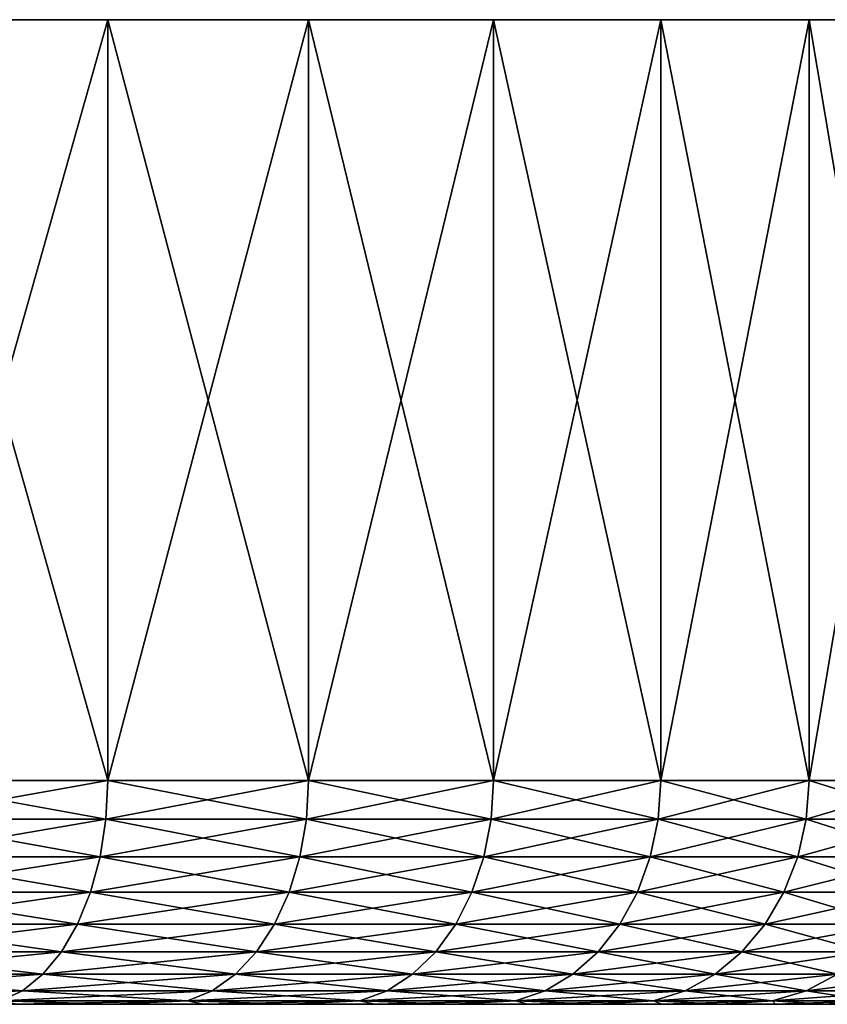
# Model space of a CAD drawing. Header units: metres. Extents: x -90 to 304, y -90 to 74.
# Tile 34 of 256: x -44 to -35, y 64 to 74. Entities that reach past the tile are written whole.
import ezdxf

# ---------------------------------------------------------------- set-up
doc = ezdxf.new("R2010")
doc.units = ezdxf.units.M
doc.layers.add('solid_21662050_350', color=7, linetype='CONTINUOUS')

msp = doc.modelspace()

# ---------------------------------------------------------------- linework, layer by layer
at = {"layer": 'solid_21662050_350'}
for points in [[(-30.135841, 74.5, -2.851668), (-89.864159, 74.5, -2.851668), (-90, 74.5)], [(-30, 74.5), (-30.135841, 74.5, -2.851668), (-90, 74.5)], [(-89.864159, 74.5, 2.851668), (-30, 74.5), (-90, 74.5)], [(-30.542137, 74.5, -5.677528), (-89.457863, 74.5, -5.677528), (-89.864159, 74.5, -2.851668)], [(-30.135841, 74.5, -2.851668), (-30.542137, 74.5, -5.677528), (-89.864159, 74.5, -2.851668)], [(-89.864159, 74.5, 2.851668), (-30.135841, 74.5, 2.851668), (-30, 74.5)], [(-89.864159, 74.5, 2.851668), (-89.457863, 74.5, 5.677528), (-30.135841, 74.5, 2.851668)], [(-31.215212, 74.5, -8.451977), (-88.78479, 74.5, -8.451977), (-89.457863, 74.5, -5.677528)], [(-30.542137, 74.5, -5.677528), (-31.215212, 74.5, -8.451977), (-89.457863, 74.5, -5.677528)], [(-89.457863, 74.5, 5.677528), (-30.542137, 74.5, 5.677528), (-30.135841, 74.5, 2.851668)], [(-89.457863, 74.5, 5.677528), (-88.78479, 74.5, 8.451977), (-30.542137, 74.5, 5.677528)], [(-32.148964, 74.5, -11.14988), (-87.851036, 74.5, -11.14988), (-88.78479, 74.5, -8.451977)], [(-31.215212, 74.5, -8.451977), (-32.148964, 74.5, -11.14988), (-88.78479, 74.5, -8.451977)], [(-88.78479, 74.5, 8.451977), (-31.215212, 74.5, 8.451977), (-30.542137, 74.5, 5.677528)], [(-88.78479, 74.5, 8.451977), (-87.851036, 74.5, 11.14988), (-31.215212, 74.5, 8.451977)], [(-33.334938, 74.5, -13.7468), (-86.665062, 74.5, -13.7468), (-87.851036, 74.5, -11.14988)], [(-32.148964, 74.5, -11.14988), (-33.334938, 74.5, -13.7468), (-87.851036, 74.5, -11.14988)], [(-87.851036, 74.5, 11.14988), (-32.148964, 74.5, 11.14988), (-31.215212, 74.5, 8.451977)], [(-87.851036, 74.5, 11.14988), (-86.665062, 74.5, 13.7468), (-32.148964, 74.5, 11.14988)], [(-34.76239, 74.5, -16.219219), (-85.23761, 74.5, -16.219219), (-86.665062, 74.5, -13.7468)], [(-33.334938, 74.5, -13.7468), (-34.76239, 74.5, -16.219219), (-86.665062, 74.5, -13.7468)], [(-86.665062, 74.5, 13.7468), (-33.334938, 74.5, 13.7468), (-32.148964, 74.5, 11.14988)], [(-86.665062, 74.5, 13.7468), (-85.23761, 74.5, 16.219219), (-33.334938, 74.5, 13.7468)], [(-36.418385, 74.5, -18.544743), (-83.581612, 74.5, -18.544743), (-85.23761, 74.5, -16.219219)], [(-34.76239, 74.5, -16.219219), (-36.418385, 74.5, -18.544743), (-85.23761, 74.5, -16.219219)], [(-85.23761, 74.5, 16.219219), (-34.76239, 74.5, 16.219219), (-33.334938, 74.5, 13.7468)], [(-85.23761, 74.5, 16.219219), (-83.581612, 74.5, 18.544743), (-34.76239, 74.5, 16.219219)], [(-38.287926, 74.5, -20.702314), (-81.712074, 74.5, -20.702314), (-83.581612, 74.5, -18.544743)], [(-36.418385, 74.5, -18.544743), (-38.287926, 74.5, -20.702314), (-83.581612, 74.5, -18.544743)], [(-83.581612, 74.5, 18.544743), (-36.418385, 74.5, 18.544743), (-34.76239, 74.5, 16.219219)], [(-83.581612, 74.5, 18.544743), (-81.712074, 74.5, 20.702314), (-36.418385, 74.5, 18.544743)], [(-40.354088, 74.5, -22.672407), (-79.645912, 74.5, -22.672407), (-81.712074, 74.5, -20.702314)], [(-38.287926, 74.5, -20.702314), (-40.354088, 74.5, -22.672407), (-81.712074, 74.5, -20.702314)], [(-81.712074, 74.5, 20.702314), (-38.287926, 74.5, 20.702314), (-36.418385, 74.5, 18.544743)], [(-81.712074, 74.5, 20.702314), (-79.645912, 74.5, 22.672407), (-38.287926, 74.5, 20.702314)], [(-42.598198, 74.5, -24.437208), (-77.401802, 74.5, -24.437208), (-79.645912, 74.5, -22.672407)], [(-40.354088, 74.5, -22.672407), (-42.598198, 74.5, -24.437208), (-79.645912, 74.5, -22.672407)], [(-79.645912, 74.5, 22.672407), (-40.354088, 74.5, 22.672407), (-38.287926, 74.5, 20.702314)], [(-79.645912, 74.5, 22.672407), (-77.401802, 74.5, 24.437208), (-40.354088, 74.5, 22.672407)], [(-42.598198, 74.5, -24.437208), (-44.999928, 74.5, -25.980717), (-77.401802, 74.5, -24.437208)], [(-77.401802, 74.5, 24.437208), (-42.598198, 74.5, 24.437208), (-40.354088, 74.5, 22.672407)], [(-77.401802, 74.5, 24.437208), (-75.000069, 74.5, 25.980717), (-42.598198, 74.5, 24.437208)], [(-75.000069, 74.5, 25.980717), (-44.999928, 74.5, 25.980717), (-42.598198, 74.5, 24.437208)], [(-45, 66, -25.980762), (-44.999928, 74.5, -25.980717), (-42.598198, 74.5, -24.437208)], [(-42.598293, 66, -24.437279), (-45, 66, -25.980762), (-42.598198, 74.5, -24.437208)], [(-45, 66, 25.980762), (-42.598293, 66, 24.437279), (-44.999928, 74.5, 25.980717)], [(-42.598293, 66, 24.437279), (-42.598198, 74.5, 24.437208), (-44.999928, 74.5, 25.980717)], [(-42.598293, 66, -24.437279), (-42.598198, 74.5, -24.437208), (-40.354088, 74.5, -22.672407)], [(-40.354179, 66, -22.672489), (-42.598293, 66, -24.437279), (-40.354088, 74.5, -22.672407)], [(-42.598293, 66, 24.437279), (-40.354179, 66, 22.672489), (-42.598198, 74.5, 24.437208)], [(-40.354179, 66, 22.672489), (-40.354088, 74.5, 22.672407), (-42.598198, 74.5, 24.437208)], [(-40.354179, 66, -22.672489), (-40.354088, 74.5, -22.672407), (-38.287926, 74.5, -20.702314)], [(-38.287979, 66, -20.702372), (-40.354179, 66, -22.672489), (-38.287926, 74.5, -20.702314)], [(-40.354179, 66, 22.672489), (-38.287979, 66, 20.702372), (-40.354088, 74.5, 22.672407)], [(-38.287979, 66, 20.702372), (-38.287926, 74.5, 20.702314), (-40.354088, 74.5, 22.672407)], [(-38.287979, 66, -20.702372), (-38.287926, 74.5, -20.702314), (-36.418385, 74.5, -18.544743)], [(-36.418407, 66, -18.544771), (-38.287979, 66, -20.702372), (-36.418385, 74.5, -18.544743)], [(-38.287979, 66, 20.702372), (-36.418407, 66, 18.544771), (-38.287926, 74.5, 20.702314)], [(-36.418407, 66, 18.544771), (-36.418385, 74.5, 18.544743), (-38.287926, 74.5, 20.702314)], [(-36.418407, 66, -18.544771), (-36.418385, 74.5, -18.544743), (-34.76239, 74.5, -16.219219)], [(-34.762398, 66, -16.219227), (-36.418407, 66, -18.544771), (-34.76239, 74.5, -16.219219)], [(-36.418407, 66, 18.544771), (-34.762398, 66, 16.219227), (-36.418385, 74.5, 18.544743)], [(-34.762398, 66, 16.219227), (-34.76239, 74.5, 16.219219), (-36.418385, 74.5, 18.544743)], [(-34.762398, 66, -16.219227), (-34.76239, 74.5, -16.219219), (-33.334938, 74.5, -13.7468)], [(-33.334938, 66, -13.746799), (-34.762398, 66, -16.219227), (-33.334938, 74.5, -13.7468)], [(-34.762398, 66, 16.219227), (-33.334938, 66, 13.746799), (-34.76239, 74.5, 16.219219)], [(-33.334938, 66, 13.746799), (-33.334938, 74.5, 13.7468), (-34.76239, 74.5, 16.219219)], [(-42.620018, 65.568886, 24.406771), (-45, 66, 25.980762), (-45.018726, 65.568886, 25.948328)], [(-45.018726, 65.568886, -25.948328), (-45, 66, -25.980762), (-42.598293, 66, -24.437279)], [(-45.018726, 65.568886, -25.948328), (-42.598293, 66, -24.437279), (-42.620018, 65.568886, -24.406771)], [(-42.620018, 65.568886, 24.406771), (-42.598293, 66, 24.437279), (-45, 66, 25.980762)], [(-40.378704, 65.568886, 22.644182), (-42.598293, 66, 24.437279), (-42.620018, 65.568886, 24.406771)], [(-42.620018, 65.568886, -24.406771), (-42.598293, 66, -24.437279), (-40.354179, 66, -22.672489)], [(-42.620018, 65.568886, -24.406771), (-40.354179, 66, -22.672489), (-40.378704, 65.568886, -22.644182)], [(-40.378704, 65.568886, 22.644182), (-40.354179, 66, 22.672489), (-42.598293, 66, 24.437279)], [(-38.315083, 65.568886, 20.676525), (-40.354179, 66, 22.672489), (-40.378704, 65.568886, 22.644182)], [(-40.378704, 65.568886, -22.644182), (-40.354179, 66, -22.672489), (-38.287979, 66, -20.702372)], [(-40.378704, 65.568886, -22.644182), (-38.287979, 66, -20.702372), (-38.315083, 65.568886, -20.676525)], [(-38.315083, 65.568886, 20.676525), (-38.287979, 66, 20.702372), (-40.354179, 66, 22.672489)], [(-36.447845, 65.568886, 18.521618), (-38.287979, 66, 20.702372), (-38.315083, 65.568886, 20.676525)], [(-38.315083, 65.568886, -20.676525), (-38.287979, 66, -20.702372), (-36.418407, 66, -18.544771)], [(-38.315083, 65.568886, -20.676525), (-36.418407, 66, -18.544771), (-36.447845, 65.568886, -18.521618)], [(-36.447845, 65.568886, 18.521618), (-36.418407, 66, 18.544771), (-38.287979, 66, 20.702372)], [(-34.7939, 65.568886, 16.198977), (-36.418407, 66, 18.544771), (-36.447845, 65.568886, 18.521618)], [(-36.447845, 65.568886, -18.521618), (-36.418407, 66, -18.544771), (-34.762398, 66, -16.219227)], [(-36.447845, 65.568886, -18.521618), (-34.762398, 66, -16.219227), (-34.7939, 65.568886, -16.198977)], [(-34.7939, 65.568886, 16.198977), (-34.762398, 66, 16.219227), (-36.418407, 66, 18.544771)], [(-33.368225, 65.568886, 13.729634), (-34.762398, 66, 16.219227), (-34.7939, 65.568886, 16.198977)], [(-34.7939, 65.568886, -16.198977), (-34.762398, 66, -16.219227), (-33.334938, 66, -13.746799)], [(-34.7939, 65.568886, -16.198977), (-33.334938, 66, -13.746799), (-33.368225, 65.568886, -13.729634)], [(-33.368225, 65.568886, 13.729634), (-33.334938, 66, 13.746799), (-34.762398, 66, 16.219227)], [(-42.620018, 65.568886, -24.406771), (-42.68523, 65.147408, -24.315195), (-45.074936, 65.147408, -25.850967)], [(-45.018726, 65.568886, -25.948328), (-42.620018, 65.568886, -24.406771), (-45.074936, 65.147408, -25.850967)], [(-45.018726, 65.568886, 25.948328), (-45.074936, 65.147408, 25.850967), (-42.68523, 65.147408, 24.315195)], [(-42.620018, 65.568886, 24.406771), (-45.018726, 65.568886, 25.948328), (-42.68523, 65.147408, 24.315195)], [(-40.378704, 65.568886, -22.644182), (-40.452324, 65.147408, -22.559219), (-42.68523, 65.147408, -24.315195)], [(-42.620018, 65.568886, -24.406771), (-40.378704, 65.568886, -22.644182), (-42.68523, 65.147408, -24.315195)], [(-42.620018, 65.568886, 24.406771), (-42.68523, 65.147408, 24.315195), (-40.452324, 65.147408, 22.559219)], [(-40.378704, 65.568886, 22.644182), (-42.620018, 65.568886, 24.406771), (-40.452324, 65.147408, 22.559219)], [(-38.315083, 65.568886, -20.676525), (-38.396446, 65.147408, -20.598946), (-40.452324, 65.147408, -22.559219)], [(-40.378704, 65.568886, -22.644182), (-38.315083, 65.568886, -20.676525), (-40.452324, 65.147408, -22.559219)], [(-40.378704, 65.568886, 22.644182), (-40.452324, 65.147408, 22.559219), (-38.396446, 65.147408, 20.598946)], [(-38.315083, 65.568886, 20.676525), (-40.378704, 65.568886, 22.644182), (-38.396446, 65.147408, 20.598946)], [(-36.447845, 65.568886, -18.521618), (-36.536217, 65.147408, -18.452124), (-38.396446, 65.147408, -20.598946)], [(-38.315083, 65.568886, -20.676525), (-36.447845, 65.568886, -18.521618), (-38.396446, 65.147408, -20.598946)], [(-38.315083, 65.568886, 20.676525), (-38.396446, 65.147408, 20.598946), (-36.536217, 65.147408, 18.452124)], [(-36.447845, 65.568886, 18.521618), (-38.315083, 65.568886, 20.676525), (-36.536217, 65.147408, 18.452124)], [(-34.7939, 65.568886, -16.198977), (-34.888477, 65.147408, -16.138197), (-36.536217, 65.147408, -18.452124)], [(-36.447845, 65.568886, -18.521618), (-34.7939, 65.568886, -16.198977), (-36.536217, 65.147408, -18.452124)], [(-36.447845, 65.568886, 18.521618), (-36.536217, 65.147408, 18.452124), (-34.888477, 65.147408, 16.138197)], [(-34.7939, 65.568886, 16.198977), (-36.447845, 65.568886, 18.521618), (-34.888477, 65.147408, 16.138197)], [(-33.368225, 65.568886, -13.729634), (-33.468151, 65.147408, -13.67812), (-34.888477, 65.147408, -16.138197)], [(-34.7939, 65.568886, -16.198977), (-33.368225, 65.568886, -13.729634), (-34.888477, 65.147408, -16.138197)], [(-34.7939, 65.568886, 16.198977), (-34.888477, 65.147408, 16.138197), (-33.468151, 65.147408, 13.67812)], [(-33.368225, 65.568886, 13.729634), (-34.7939, 65.568886, 16.198977), (-33.468151, 65.147408, 13.67812)], [(-42.68523, 65.147408, -24.315195), (-42.791943, 64.751892, -24.165335), (-45.166924, 64.751892, -25.691643)], [(-45.074936, 65.147408, -25.850967), (-42.68523, 65.147408, -24.315195), (-45.166924, 64.751892, -25.691643)], [(-45.074936, 65.147408, 25.850967), (-45.166924, 64.751892, 25.691643), (-42.791943, 64.751892, 24.165335)], [(-42.68523, 65.147408, 24.315195), (-45.074936, 65.147408, 25.850967), (-42.791943, 64.751892, 24.165335)], [(-40.452324, 65.147408, -22.559219), (-40.5728, 64.751892, -22.420183), (-42.791943, 64.751892, -24.165335)], [(-42.68523, 65.147408, -24.315195), (-40.452324, 65.147408, -22.559219), (-42.791943, 64.751892, -24.165335)], [(-42.68523, 65.147408, 24.315195), (-42.791943, 64.751892, 24.165335), (-40.5728, 64.751892, 22.420183)], [(-40.452324, 65.147408, 22.559219), (-42.68523, 65.147408, 24.315195), (-40.5728, 64.751892, 22.420183)], [(-38.396446, 65.147408, -20.598946), (-38.529594, 64.751892, -20.471991), (-40.5728, 64.751892, -22.420183)], [(-40.452324, 65.147408, -22.559219), (-38.396446, 65.147408, -20.598946), (-40.5728, 64.751892, -22.420183)], [(-40.452324, 65.147408, 22.559219), (-40.5728, 64.751892, 22.420183), (-38.529594, 64.751892, 20.471991)], [(-38.396446, 65.147408, 20.598946), (-40.452324, 65.147408, 22.559219), (-38.529594, 64.751892, 20.471991)], [(-36.536217, 65.147408, -18.452124), (-36.680828, 64.751892, -18.3384), (-38.529594, 64.751892, -20.471991)], [(-38.396446, 65.147408, -20.598946), (-36.536217, 65.147408, -18.452124), (-38.529594, 64.751892, -20.471991)], [(-38.396446, 65.147408, 20.598946), (-38.529594, 64.751892, 20.471991), (-36.680828, 64.751892, 18.3384)], [(-36.536217, 65.147408, 18.452124), (-38.396446, 65.147408, 20.598946), (-36.680828, 64.751892, 18.3384)], [(-34.888477, 65.147408, -16.138197), (-35.043243, 64.751892, -16.038734), (-36.680828, 64.751892, -18.3384)], [(-36.536217, 65.147408, -18.452124), (-34.888477, 65.147408, -16.138197), (-36.680828, 64.751892, -18.3384)], [(-36.536217, 65.147408, 18.452124), (-36.680828, 64.751892, 18.3384), (-35.043243, 64.751892, 16.038734)], [(-34.888477, 65.147408, 16.138197), (-36.536217, 65.147408, 18.452124), (-35.043243, 64.751892, 16.038734)], [(-33.468151, 65.147408, -13.67812), (-33.631672, 64.751892, -13.593819), (-35.043243, 64.751892, -16.038734)], [(-34.888477, 65.147408, -16.138197), (-33.468151, 65.147408, -13.67812), (-35.043243, 64.751892, -16.038734)], [(-34.888477, 65.147408, 16.138197), (-35.043243, 64.751892, 16.038734), (-33.631672, 64.751892, 13.593819)], [(-33.468151, 65.147408, 13.67812), (-34.888477, 65.147408, 16.138197), (-33.631672, 64.751892, 13.593819)], [(-42.791943, 64.751892, -24.165335), (-42.936913, 64.394371, -23.961756), (-45.291885, 64.394371, -25.475204)], [(-45.166924, 64.751892, -25.691643), (-42.791943, 64.751892, -24.165335), (-45.291885, 64.394371, -25.475204)], [(-45.166924, 64.751892, 25.691643), (-45.291885, 64.394371, 25.475204), (-42.936913, 64.394371, 23.961756)], [(-42.791943, 64.751892, 24.165335), (-45.166924, 64.751892, 25.691643), (-42.936913, 64.394371, 23.961756)], [(-40.5728, 64.751892, -22.420183), (-40.736465, 64.394371, -22.231306), (-42.936913, 64.394371, -23.961756)], [(-42.791943, 64.751892, -24.165335), (-40.5728, 64.751892, -22.420183), (-42.936913, 64.394371, -23.961756)], [(-42.791943, 64.751892, 24.165335), (-42.936913, 64.394371, 23.961756), (-40.736465, 64.394371, 22.231306)], [(-40.5728, 64.751892, 22.420183), (-42.791943, 64.751892, 24.165335), (-40.736465, 64.394371, 22.231306)], [(-38.529594, 64.751892, -20.471991), (-38.710472, 64.394371, -20.299524), (-40.736465, 64.394371, -22.231306)], [(-40.5728, 64.751892, -22.420183), (-38.529594, 64.751892, -20.471991), (-40.736465, 64.394371, -22.231306)], [(-40.5728, 64.751892, 22.420183), (-40.736465, 64.394371, 22.231306), (-38.710472, 64.394371, 20.299524)], [(-38.529594, 64.751892, 20.471991), (-40.5728, 64.751892, 22.420183), (-38.710472, 64.394371, 20.299524)], [(-36.680828, 64.751892, -18.3384), (-36.877281, 64.394371, -18.183908), (-38.710472, 64.394371, -20.299524)], [(-38.529594, 64.751892, -20.471991), (-36.680828, 64.751892, -18.3384), (-38.710472, 64.394371, -20.299524)], [(-38.529594, 64.751892, 20.471991), (-38.710472, 64.394371, 20.299524), (-36.877281, 64.394371, 18.183908)], [(-36.680828, 64.751892, 18.3384), (-38.529594, 64.751892, 20.471991), (-36.877281, 64.394371, 18.183908)], [(-35.043243, 64.751892, -16.038734), (-35.25349, 64.394371, -15.903616), (-36.877281, 64.394371, -18.183908)], [(-36.680828, 64.751892, -18.3384), (-35.043243, 64.751892, -16.038734), (-36.877281, 64.394371, -18.183908)], [(-36.680828, 64.751892, 18.3384), (-36.877281, 64.394371, 18.183908), (-35.25349, 64.394371, 15.903616)], [(-35.043243, 64.751892, 16.038734), (-36.680828, 64.751892, 18.3384), (-35.25349, 64.394371, 15.903616)], [(-33.631672, 64.751892, -13.593819), (-33.853809, 64.394371, -13.479298), (-35.25349, 64.394371, -15.903616)], [(-35.043243, 64.751892, -16.038734), (-33.631672, 64.751892, -13.593819), (-35.25349, 64.394371, -15.903616)], [(-35.043243, 64.751892, 16.038734), (-35.25349, 64.394371, 15.903616), (-33.853809, 64.394371, 13.479298)], [(-33.631672, 64.751892, 13.593819), (-35.043243, 64.751892, 16.038734), (-33.853809, 64.394371, 13.479298)], [(-42.936913, 64.394371, -23.961756), (-43.115719, 64.085732, -23.710653), (-45.446014, 64.085732, -25.208242)], [(-45.291885, 64.394371, -25.475204), (-42.936913, 64.394371, -23.961756), (-45.446014, 64.085732, -25.208242)], [(-45.291885, 64.394371, 25.475204), (-45.446014, 64.085732, 25.208242), (-43.115719, 64.085732, 23.710653)], [(-42.936913, 64.394371, 23.961756), (-45.291885, 64.394371, 25.475204), (-43.115719, 64.085732, 23.710653)], [(-40.736465, 64.394371, -22.231306), (-40.938332, 64.085732, -21.998337), (-43.115719, 64.085732, -23.710653)], [(-42.936913, 64.394371, -23.961756), (-40.736465, 64.394371, -22.231306), (-43.115719, 64.085732, -23.710653)], [(-42.936913, 64.394371, 23.961756), (-43.115719, 64.085732, 23.710653), (-40.938332, 64.085732, 21.998337)], [(-40.736465, 64.394371, 22.231306), (-42.936913, 64.394371, 23.961756), (-40.938332, 64.085732, 21.998337)], [(-38.710472, 64.394371, -20.299524), (-38.933571, 64.085732, -20.0868), (-40.938332, 64.085732, -21.998337)], [(-40.736465, 64.394371, -22.231306), (-38.710472, 64.394371, -20.299524), (-40.938332, 64.085732, -21.998337)], [(-40.736465, 64.394371, 22.231306), (-40.938332, 64.085732, 21.998337), (-38.933571, 64.085732, 20.0868)], [(-38.710472, 64.394371, 20.299524), (-40.736465, 64.394371, 22.231306), (-38.933571, 64.085732, 20.0868)], [(-36.877281, 64.394371, -18.183908), (-37.119591, 64.085732, -17.993355), (-38.933571, 64.085732, -20.0868)], [(-38.710472, 64.394371, -20.299524), (-36.877281, 64.394371, -18.183908), (-38.933571, 64.085732, -20.0868)], [(-38.710472, 64.394371, 20.299524), (-38.933571, 64.085732, 20.0868), (-37.119591, 64.085732, 17.993355)], [(-36.877281, 64.394371, 18.183908), (-38.710472, 64.394371, 20.299524), (-37.119591, 64.085732, 17.993355)], [(-35.25349, 64.394371, -15.903616), (-35.512817, 64.085732, -15.736958), (-37.119591, 64.085732, -17.993355)], [(-36.877281, 64.394371, -18.183908), (-35.25349, 64.394371, -15.903616), (-37.119591, 64.085732, -17.993355)], [(-36.877281, 64.394371, 18.183908), (-37.119591, 64.085732, 17.993355), (-35.512817, 64.085732, 15.736958)], [(-35.25349, 64.394371, 15.903616), (-36.877281, 64.394371, 18.183908), (-35.512817, 64.085732, 15.736958)], [(-33.853809, 64.394371, -13.479298), (-34.127804, 64.085732, -13.338044), (-35.512817, 64.085732, -15.736958)], [(-35.25349, 64.394371, -15.903616), (-33.853809, 64.394371, -13.479298), (-35.512817, 64.085732, -15.736958)], [(-35.25349, 64.394371, 15.903616), (-35.512817, 64.085732, 15.736958), (-34.127804, 64.085732, 13.338044)], [(-33.853809, 64.394371, 13.479298), (-35.25349, 64.394371, 15.903616), (-34.127804, 64.085732, 13.338044)], [(-43.115719, 64.085732, -23.710653), (-43.322926, 63.835373, -23.419674), (-45.624622, 63.835373, -24.898886)], [(-45.446014, 64.085732, -25.208242), (-43.115719, 64.085732, -23.710653), (-45.624622, 63.835373, -24.898886)], [(-45.446014, 64.085732, 25.208242), (-45.624622, 63.835373, 24.898886), (-43.322926, 63.835373, 23.419674)], [(-43.115719, 64.085732, 23.710653), (-45.446014, 64.085732, 25.208242), (-43.322926, 63.835373, 23.419674)], [(-40.938332, 64.085732, -21.998337), (-41.17226, 63.835373, -21.728371), (-43.322926, 63.835373, -23.419674)], [(-43.115719, 64.085732, -23.710653), (-40.938332, 64.085732, -21.998337), (-43.322926, 63.835373, -23.419674)], [(-43.115719, 64.085732, 23.710653), (-43.322926, 63.835373, 23.419674), (-41.17226, 63.835373, 21.728371)], [(-40.938332, 64.085732, 21.998337), (-43.115719, 64.085732, 23.710653), (-41.17226, 63.835373, 21.728371)], [(-38.933571, 64.085732, -20.0868), (-39.192101, 63.835373, -19.840294), (-41.17226, 63.835373, -21.728371)], [(-40.938332, 64.085732, -21.998337), (-38.933571, 64.085732, -20.0868), (-41.17226, 63.835373, -21.728371)], [(-40.938332, 64.085732, 21.998337), (-41.17226, 63.835373, 21.728371), (-39.192101, 63.835373, 19.840294)], [(-38.933571, 64.085732, 20.0868), (-40.938332, 64.085732, 21.998337), (-39.192101, 63.835373, 19.840294)], [(-37.119591, 64.085732, -17.993355), (-37.400379, 63.835373, -17.772537), (-39.192101, 63.835373, -19.840294)], [(-38.933571, 64.085732, -20.0868), (-37.119591, 64.085732, -17.993355), (-39.192101, 63.835373, -19.840294)], [(-38.933571, 64.085732, 20.0868), (-39.192101, 63.835373, 19.840294), (-37.400379, 63.835373, 17.772537)], [(-37.119591, 64.085732, 17.993355), (-38.933571, 64.085732, 20.0868), (-37.400379, 63.835373, 17.772537)], [(-35.512817, 64.085732, -15.736958), (-35.813324, 63.835373, -15.543832), (-37.400379, 63.835373, -17.772537)], [(-37.119591, 64.085732, -17.993355), (-35.512817, 64.085732, -15.736958), (-37.400379, 63.835373, -17.772537)], [(-37.119591, 64.085732, 17.993355), (-37.400379, 63.835373, 17.772537), (-35.813324, 63.835373, 15.543832)], [(-35.512817, 64.085732, 15.736958), (-37.119591, 64.085732, 17.993355), (-35.813324, 63.835373, 15.543832)], [(-34.127804, 64.085732, -13.338044), (-34.445309, 63.835373, -13.174358), (-35.813324, 63.835373, -15.543832)], [(-35.512817, 64.085732, -15.736958), (-34.127804, 64.085732, -13.338044), (-35.813324, 63.835373, -15.543832)], [(-35.512817, 64.085732, 15.736958), (-35.813324, 63.835373, 15.543832), (-34.445309, 63.835373, 13.174358)], [(-34.127804, 64.085732, 13.338044), (-35.512817, 64.085732, 15.736958), (-34.445309, 63.835373, 13.174358)], [(-43.322926, 63.835373, -23.419674), (-43.552219, 63.650917, -23.097675), (-45.822269, 63.650917, -24.556549)], [(-45.624622, 63.835373, -24.898886), (-43.322926, 63.835373, -23.419674), (-45.822269, 63.650917, -24.556549)], [(-45.624622, 63.835373, 24.898886), (-45.822269, 63.650917, 24.556549), (-43.552219, 63.650917, 23.097675)], [(-43.322926, 63.835373, 23.419674), (-45.624622, 63.835373, 24.898886), (-43.552219, 63.650917, 23.097675)], [(-41.17226, 63.835373, -21.728371), (-41.431122, 63.650917, -21.429626), (-43.552219, 63.650917, -23.097675)], [(-43.322926, 63.835373, -23.419674), (-41.17226, 63.835373, -21.728371), (-43.552219, 63.650917, -23.097675)], [(-43.322926, 63.835373, 23.419674), (-43.552219, 63.650917, 23.097675), (-41.431122, 63.650917, 21.429626)], [(-41.17226, 63.835373, 21.728371), (-43.322926, 63.835373, 23.419674), (-41.431122, 63.650917, 21.429626)], [(-39.192101, 63.835373, -19.840294), (-39.478188, 63.650917, -19.567509), (-41.431122, 63.650917, -21.429626)], [(-41.17226, 63.835373, -21.728371), (-39.192101, 63.835373, -19.840294), (-41.431122, 63.650917, -21.429626)], [(-41.17226, 63.835373, 21.728371), (-41.431122, 63.650917, 21.429626), (-39.478188, 63.650917, 19.567509)], [(-39.192101, 63.835373, 19.840294), (-41.17226, 63.835373, 21.728371), (-39.478188, 63.650917, 19.567509)], [(-37.400379, 63.835373, -17.772537), (-37.711102, 63.650917, -17.528183), (-39.478188, 63.650917, -19.567509)], [(-39.192101, 63.835373, -19.840294), (-37.400379, 63.835373, -17.772537), (-39.478188, 63.650917, -19.567509)], [(-39.192101, 63.835373, 19.840294), (-39.478188, 63.650917, 19.567509), (-37.711102, 63.650917, 17.528183)], [(-37.400379, 63.835373, 17.772537), (-39.192101, 63.835373, 19.840294), (-37.711102, 63.650917, 17.528183)], [(-35.813324, 63.835373, -15.543832), (-36.14587, 63.650917, -15.330119), (-37.711102, 63.650917, -17.528183)], [(-37.400379, 63.835373, -17.772537), (-35.813324, 63.835373, -15.543832), (-37.711102, 63.650917, -17.528183)], [(-37.400379, 63.835373, 17.772537), (-37.711102, 63.650917, 17.528183), (-36.14587, 63.650917, 15.330119)], [(-35.813324, 63.835373, 15.543832), (-37.400379, 63.835373, 17.772537), (-36.14587, 63.650917, 15.330119)], [(-34.445309, 63.835373, -13.174358), (-34.796661, 63.650917, -12.993224), (-36.14587, 63.650917, -15.330119)], [(-35.813324, 63.835373, -15.543832), (-34.445309, 63.835373, -13.174358), (-36.14587, 63.650917, -15.330119)], [(-35.813324, 63.835373, 15.543832), (-36.14587, 63.650917, 15.330119), (-34.796661, 63.650917, 12.993224)], [(-34.445309, 63.835373, 13.174358), (-35.813324, 63.835373, 15.543832), (-34.796661, 63.650917, 12.993224)], [(-33.30872, 63.835373, -10.685576), (-33.675701, 63.650917, -10.53866), (-34.796661, 63.650917, -12.993224)], [(-34.445309, 63.835373, -13.174358), (-33.30872, 63.835373, -10.685576), (-34.796661, 63.650917, -12.993224)], [(-34.445309, 63.835373, 13.174358), (-34.796661, 63.650917, 12.993224), (-33.675701, 63.650917, 10.53866)], [(-43.552219, 63.650917, -23.097675), (-43.796619, 63.537979, -22.754463), (-46.03294, 63.537979, -24.191658)], [(-45.822269, 63.650917, -24.556549), (-43.552219, 63.650917, -23.097675), (-46.03294, 63.537979, -24.191658)], [(-43.552219, 63.650917, 23.097675), (-45.822269, 63.650917, 24.556549), (-43.796619, 63.537979, 22.754463)], [(-41.431122, 63.650917, -21.429626), (-41.707043, 63.537979, -21.1112), (-43.796619, 63.537979, -22.754463)], [(-43.552219, 63.650917, -23.097675), (-41.431122, 63.650917, -21.429626), (-43.796619, 63.537979, -22.754463)], [(-43.552219, 63.650917, 23.097675), (-43.796619, 63.537979, 22.754463), (-41.707043, 63.537979, 21.1112)], [(-41.431122, 63.650917, 21.429626), (-43.552219, 63.650917, 23.097675), (-41.707043, 63.537979, 21.1112)], [(-39.478188, 63.650917, -19.567509), (-39.783127, 63.537979, -19.276751), (-41.707043, 63.537979, -21.1112)], [(-41.431122, 63.650917, -21.429626), (-39.478188, 63.650917, -19.567509), (-41.707043, 63.537979, -21.1112)], [(-41.431122, 63.650917, 21.429626), (-41.707043, 63.537979, 21.1112), (-39.783127, 63.537979, 19.276751)], [(-39.478188, 63.650917, 19.567509), (-41.431122, 63.650917, 21.429626), (-39.783127, 63.537979, 19.276751)], [(-37.711102, 63.650917, -17.528183), (-38.042297, 63.537979, -17.267727), (-39.783127, 63.537979, -19.276751)], [(-39.478188, 63.650917, -19.567509), (-37.711102, 63.650917, -17.528183), (-39.783127, 63.537979, -19.276751)], [(-39.478188, 63.650917, 19.567509), (-39.783127, 63.537979, 19.276751), (-38.042297, 63.537979, 17.267727)], [(-37.711102, 63.650917, 17.528183), (-39.478188, 63.650917, 19.567509), (-38.042297, 63.537979, 17.267727)], [(-36.14587, 63.650917, -15.330119), (-36.500324, 63.537979, -15.102325), (-38.042297, 63.537979, -17.267727)], [(-37.711102, 63.650917, -17.528183), (-36.14587, 63.650917, -15.330119), (-38.042297, 63.537979, -17.267727)], [(-37.711102, 63.650917, 17.528183), (-38.042297, 63.537979, 17.267727), (-36.500324, 63.537979, 15.102325)], [(-36.14587, 63.650917, 15.330119), (-37.711102, 63.650917, 17.528183), (-36.500324, 63.537979, 15.102325)], [(-34.796661, 63.650917, -12.993224), (-35.171162, 63.537979, -12.800155), (-36.500324, 63.537979, -15.102325)], [(-36.14587, 63.650917, -15.330119), (-34.796661, 63.650917, -12.993224), (-36.500324, 63.537979, -15.102325)], [(-36.14587, 63.650917, 15.330119), (-36.500324, 63.537979, 15.102325), (-35.171162, 63.537979, 12.800155)], [(-34.796661, 63.650917, 12.993224), (-36.14587, 63.650917, 15.330119), (-35.171162, 63.537979, 12.800155)], [(-33.675701, 63.650917, -10.53866), (-34.06686, 63.537979, -10.382064), (-35.171162, 63.537979, -12.800155)], [(-34.796661, 63.650917, -12.993224), (-33.675701, 63.650917, -10.53866), (-35.171162, 63.537979, -12.800155)], [(-34.796661, 63.650917, 12.993224), (-35.171162, 63.537979, 12.800155), (-34.06686, 63.537979, 10.382064)], [(-33.675701, 63.650917, 10.53866), (-34.796661, 63.650917, 12.993224), (-34.06686, 63.537979, 10.382064)], [(-36.408077, 63.5, 14.130502), (-84.257118, 63.5, 12.955387), (-60, 63.5, 13)], [(-36.408077, 63.5, 14.130502), (-83.591911, 63.5, 14.130526), (-84.257118, 63.5, 12.955387)], [(-83.591927, 63.5, -14.130502), (-35.742882, 63.5, -12.955387), (-60, 63.5, -13)], [(-83.591927, 63.5, -14.130502), (-36.408089, 63.5, -14.130526), (-35.742882, 63.5, -12.955387)], [(-83.591927, 63.5, -14.130502), (-82.869904, 63.5, -15.271458), (-36.408089, 63.5, -14.130526)], [(-37.130096, 63.5, 15.271458), (-82.869888, 63.5, 15.271482), (-83.591911, 63.5, 14.130526)], [(-36.408077, 63.5, 14.130502), (-37.130096, 63.5, 15.271458), (-83.591911, 63.5, 14.130526)], [(-82.869904, 63.5, -15.271458), (-37.130112, 63.5, -15.271482), (-36.408089, 63.5, -14.130526)], [(-82.869904, 63.5, -15.271458), (-82.092819, 63.5, -16.375507), (-37.130112, 63.5, -15.271482)], [(-37.907177, 63.5, 16.375507), (-82.092804, 63.5, 16.375528), (-82.869888, 63.5, 15.271482)], [(-37.130096, 63.5, 15.271458), (-37.907177, 63.5, 16.375507), (-82.869888, 63.5, 15.271482)], [(-82.092819, 63.5, -16.375507), (-37.907196, 63.5, -16.375528), (-37.130112, 63.5, -15.271482)], [(-82.092819, 63.5, -16.375507), (-81.262497, 63.5, -17.440077), (-37.907196, 63.5, -16.375528)], [(-38.737503, 63.5, 17.440077), (-81.262482, 63.5, 17.440096), (-82.092804, 63.5, 16.375528)], [(-37.907177, 63.5, 16.375507), (-38.737503, 63.5, 17.440077), (-82.092804, 63.5, 16.375528)], [(-81.262497, 63.5, -17.440077), (-38.737522, 63.5, -17.440096), (-37.907196, 63.5, -16.375528)], [(-81.262497, 63.5, -17.440077), (-80.380882, 63.5, -18.462654), (-38.737522, 63.5, -17.440096)], [(-39.619118, 63.5, 18.462654), (-80.380867, 63.5, 18.462673), (-81.262482, 63.5, 17.440096)], [(-38.737503, 63.5, 17.440077), (-39.619118, 63.5, 18.462654), (-81.262482, 63.5, 17.440096)], [(-80.380882, 63.5, -18.462654), (-39.619137, 63.5, -18.462673), (-38.737522, 63.5, -17.440096)], [(-80.380882, 63.5, -18.462654), (-79.450111, 63.5, -19.44076), (-39.619137, 63.5, -18.462673)], [(-40.549889, 63.5, 19.44076), (-79.450089, 63.5, 19.440779), (-80.380867, 63.5, 18.462673)], [(-39.619118, 63.5, 18.462654), (-40.549889, 63.5, 19.44076), (-80.380867, 63.5, 18.462673)], [(-79.450111, 63.5, -19.44076), (-40.549908, 63.5, -19.440779), (-39.619137, 63.5, -18.462673)], [(-79.450111, 63.5, -19.44076), (-78.472443, 63.5, -20.372005), (-40.549908, 63.5, -19.440779)], [(-41.527554, 63.5, 20.372005), (-78.472427, 63.5, 20.372023), (-79.450089, 63.5, 19.440779)], [(-40.549889, 63.5, 19.44076), (-41.527554, 63.5, 20.372005), (-79.450089, 63.5, 19.440779)], [(-78.472443, 63.5, -20.372005), (-41.527573, 63.5, -20.372023), (-40.549908, 63.5, -19.440779)], [(-78.472443, 63.5, -20.372005), (-77.450256, 63.5, -21.254135), (-41.527573, 63.5, -20.372023)], [(-42.54974, 63.5, 21.254135), (-77.450241, 63.5, 21.254152), (-78.472427, 63.5, 20.372023)], [(-41.527554, 63.5, 20.372005), (-42.54974, 63.5, 21.254135), (-78.472427, 63.5, 20.372023)], [(-77.450256, 63.5, -21.254135), (-42.549763, 63.5, -21.254152), (-41.527573, 63.5, -20.372023)], [(-77.450256, 63.5, -21.254135), (-76.386009, 63.5, -22.085028), (-42.549763, 63.5, -21.254152)], [(-42.54974, 63.5, 21.254135), (-43.613987, 63.5, 22.085028), (-77.450241, 63.5, 21.254152)], [(-76.386009, 63.5, -22.085028), (-43.61401, 63.5, -22.085045), (-42.549763, 63.5, -21.254152)], [(-35.742882, 63.5, -12.955387), (-58.433056, 63.5, -12.905218), (-60, 63.5, -13)], [(-35.742867, 63.5, 12.955364), (-60, 63.5, 13), (-58.433056, 63.5, 12.905218)], [(-35.742867, 63.5, 12.955364), (-36.408077, 63.5, 14.130502), (-60, 63.5, 13)], [(-35.742867, 63.5, 12.955364), (-58.433056, 63.5, 12.905218), (-56.888916, 63.5, 12.622246)], [(-35.136189, 63.5, -11.749073), (-56.888916, 63.5, -12.622246), (-58.433056, 63.5, -12.905218)], [(-35.742882, 63.5, -12.955387), (-35.136189, 63.5, -11.749073), (-58.433056, 63.5, -12.905218)], [(-35.742867, 63.5, 12.955364), (-56.888916, 63.5, 12.622246), (-55.390125, 63.5, 12.155204)], [(-35.136189, 63.5, -11.749073), (-55.390125, 63.5, -12.155204), (-56.888916, 63.5, -12.622246)], [(-35.136177, 63.5, 11.749051), (-55.390125, 63.5, 12.155204), (-53.958569, 63.5, 11.510911)], [(-35.136177, 63.5, 11.749051), (-35.742867, 63.5, 12.955364), (-55.390125, 63.5, 12.155204)], [(-35.136189, 63.5, -11.749073), (-53.958569, 63.5, -11.510911), (-55.390125, 63.5, -12.155204)], [(-35.136177, 63.5, 11.749051), (-53.958569, 63.5, 11.510911), (-52.615147, 63.5, 10.698783)], [(-34.589554, 63.5, -10.514716), (-52.615147, 63.5, -10.698783), (-53.958569, 63.5, -11.510911)], [(-35.136189, 63.5, -11.749073), (-34.589554, 63.5, -10.514716), (-53.958569, 63.5, -11.510911)], [(-34.589546, 63.5, 10.514695), (-52.615147, 63.5, 10.698783), (-51.379429, 63.5, 9.73066)], [(-34.589546, 63.5, 10.514695), (-35.136177, 63.5, 11.749051), (-52.615147, 63.5, 10.698783)], [(-34.589554, 63.5, -10.514716), (-51.379429, 63.5, -9.73066), (-52.615147, 63.5, -10.698783)], [(-34.104244, 63.5, 9.255256), (-51.379429, 63.5, 9.73066), (-50.269379, 63.5, 8.620612)], [(-34.104244, 63.5, 9.255256), (-34.589546, 63.5, 10.514695), (-51.379429, 63.5, 9.73066)], [(-34.104252, 63.5, -9.255278), (-50.269379, 63.5, -8.620612), (-51.379429, 63.5, -9.73066)], [(-34.589554, 63.5, -10.514716), (-34.104252, 63.5, -9.255278), (-51.379429, 63.5, -9.73066)], [(-33.681263, 63.5, 7.973325), (-50.269379, 63.5, 8.620612), (-49.301208, 63.5, 7.384834)], [(-33.681263, 63.5, 7.973325), (-34.104244, 63.5, 9.255256), (-50.269379, 63.5, 8.620612)], [(-33.681271, 63.5, -7.973351), (-49.301208, 63.5, -7.384834), (-50.269379, 63.5, -8.620612)], [(-34.104252, 63.5, -9.255278), (-33.681271, 63.5, -7.973351), (-50.269379, 63.5, -8.620612)], [(-33.321533, 63.5, 6.671524), (-49.301208, 63.5, 7.384834), (-48.489059, 63.5, 6.041371)], [(-33.321533, 63.5, 6.671524), (-33.681263, 63.5, 7.973325), (-49.301208, 63.5, 7.384834)], [(-33.321541, 63.5, -6.671554), (-48.489059, 63.5, -6.041371), (-49.301208, 63.5, -7.384834)], [(-33.681271, 63.5, -7.973351), (-33.321541, 63.5, -6.671554), (-49.301208, 63.5, -7.384834)], [(-33.026081, 63.5, 5.353262), (-48.489059, 63.5, 6.041371), (-47.84478, 63.5, 4.609843)], [(-33.026081, 63.5, 5.353262), (-33.321533, 63.5, 6.671524), (-48.489059, 63.5, 6.041371)], [(-33.026089, 63.5, -5.353295), (-47.84478, 63.5, -4.609843), (-48.489059, 63.5, -6.041371)], [(-33.321541, 63.5, -6.671554), (-33.026089, 63.5, -5.353295), (-48.489059, 63.5, -6.041371)], [(-32.795818, 63.5, 4.022694), (-47.84478, 63.5, 4.609843), (-47.377762, 63.5, 3.111131)], [(-32.795818, 63.5, 4.022694), (-33.026081, 63.5, 5.353262), (-47.84478, 63.5, 4.609843)], [(-32.795822, 63.5, -4.022728), (-47.377762, 63.5, -3.111131), (-47.84478, 63.5, -4.609843)], [(-33.026089, 63.5, -5.353295), (-32.795822, 63.5, -4.022728), (-47.84478, 63.5, -4.609843)], [(-32.63131, 63.5, 2.684103), (-47.377762, 63.5, 3.111131), (-47.094791, 63.5, 1.567006)], [(-32.63131, 63.5, 2.684103), (-32.795818, 63.5, 4.022694), (-47.377762, 63.5, 3.111131)], [(-32.631313, 63.5, -2.684134), (-47.094791, 63.5, -1.567006), (-47.377762, 63.5, -3.111131)], [(-32.795822, 63.5, -4.022728), (-32.631313, 63.5, -2.684134), (-47.377762, 63.5, -3.111131)], [(-32.532757, 63.5, 1.341784), (-47.094791, 63.5, 1.567006), (-47.000004, 63.5)], [(-32.532757, 63.5, 1.341784), (-32.63131, 63.5, 2.684103), (-47.094791, 63.5, 1.567006)], [(-32.5, 63.5), (-47.000004, 63.5), (-47.094791, 63.5, -1.567006)], [(-32.532761, 63.5, -1.341804), (-32.5, 63.5), (-47.094791, 63.5, -1.567006)], [(-32.631313, 63.5, -2.684134), (-32.532761, 63.5, -1.341804), (-47.094791, 63.5, -1.567006)], [(-32.532757, 63.5, 1.341784), (-47.000004, 63.5), (-32.5, 63.5)], [(-43.796619, 63.537979, -22.754463), (-41.707043, 63.537979, -21.1112), (-43.61401, 63.5, -22.085045)], [(-43.796619, 63.537979, 22.754463), (-43.613987, 63.5, 22.085028), (-42.54974, 63.5, 21.254135)], [(-41.707043, 63.537979, 21.1112), (-43.796619, 63.537979, 22.754463), (-42.54974, 63.5, 21.254135)], [(-41.707043, 63.537979, -21.1112), (-42.549763, 63.5, -21.254152), (-43.61401, 63.5, -22.085045)], [(-41.707043, 63.537979, -21.1112), (-41.527573, 63.5, -20.372023), (-42.549763, 63.5, -21.254152)], [(-41.707043, 63.537979, 21.1112), (-42.54974, 63.5, 21.254135), (-41.527554, 63.5, 20.372005)], [(-41.707043, 63.537979, -21.1112), (-39.783127, 63.537979, -19.276751), (-41.527573, 63.5, -20.372023)], [(-41.707043, 63.537979, 21.1112), (-41.527554, 63.5, 20.372005), (-40.549889, 63.5, 19.44076)], [(-39.783127, 63.537979, 19.276751), (-41.707043, 63.537979, 21.1112), (-40.549889, 63.5, 19.44076)], [(-39.783127, 63.537979, -19.276751), (-40.549908, 63.5, -19.440779), (-41.527573, 63.5, -20.372023)], [(-39.783127, 63.537979, -19.276751), (-39.619137, 63.5, -18.462673), (-40.549908, 63.5, -19.440779)], [(-39.783127, 63.537979, 19.276751), (-40.549889, 63.5, 19.44076), (-39.619118, 63.5, 18.462654)], [(-39.783127, 63.537979, -19.276751), (-38.042297, 63.537979, -17.267727), (-39.619137, 63.5, -18.462673)], [(-39.783127, 63.537979, 19.276751), (-39.619118, 63.5, 18.462654), (-38.737503, 63.5, 17.440077)], [(-38.042297, 63.537979, 17.267727), (-39.783127, 63.537979, 19.276751), (-38.737503, 63.5, 17.440077)], [(-38.042297, 63.537979, -17.267727), (-38.737522, 63.5, -17.440096), (-39.619137, 63.5, -18.462673)], [(-38.042297, 63.537979, -17.267727), (-37.907196, 63.5, -16.375528), (-38.737522, 63.5, -17.440096)], [(-38.042297, 63.537979, 17.267727), (-38.737503, 63.5, 17.440077), (-37.907177, 63.5, 16.375507)], [(-38.042297, 63.537979, -17.267727), (-36.500324, 63.537979, -15.102325), (-37.907196, 63.5, -16.375528)], [(-38.042297, 63.537979, 17.267727), (-37.907177, 63.5, 16.375507), (-37.130096, 63.5, 15.271458)], [(-36.500324, 63.537979, 15.102325), (-38.042297, 63.537979, 17.267727), (-37.130096, 63.5, 15.271458)], [(-36.500324, 63.537979, -15.102325), (-37.130112, 63.5, -15.271482), (-37.907196, 63.5, -16.375528)], [(-36.500324, 63.537979, -15.102325), (-36.408089, 63.5, -14.130526), (-37.130112, 63.5, -15.271482)], [(-36.500324, 63.537979, 15.102325), (-37.130096, 63.5, 15.271458), (-36.408077, 63.5, 14.130502)], [(-36.500324, 63.537979, -15.102325), (-35.171162, 63.537979, -12.800155), (-36.408089, 63.5, -14.130526)], [(-36.500324, 63.537979, 15.102325), (-36.408077, 63.5, 14.130502), (-35.742867, 63.5, 12.955364)], [(-35.171162, 63.537979, 12.800155), (-36.500324, 63.537979, 15.102325), (-35.742867, 63.5, 12.955364)], [(-35.171162, 63.537979, -12.800155), (-35.742882, 63.5, -12.955387), (-36.408089, 63.5, -14.130526)], [(-35.171162, 63.537979, -12.800155), (-35.136189, 63.5, -11.749073), (-35.742882, 63.5, -12.955387)], [(-35.171162, 63.537979, 12.800155), (-35.742867, 63.5, 12.955364), (-35.136177, 63.5, 11.749051)], [(-35.171162, 63.537979, -12.800155), (-34.06686, 63.537979, -10.382064), (-35.136189, 63.5, -11.749073)], [(-35.171162, 63.537979, 12.800155), (-35.136177, 63.5, 11.749051), (-34.589546, 63.5, 10.514695)], [(-34.06686, 63.537979, 10.382064), (-35.171162, 63.537979, 12.800155), (-34.589546, 63.5, 10.514695)], [(-34.06686, 63.537979, -10.382064), (-34.589554, 63.5, -10.514716), (-35.136189, 63.5, -11.749073)], [(-34.06686, 63.537979, -10.382064), (-34.104252, 63.5, -9.255278), (-34.589554, 63.5, -10.514716)], [(-34.06686, 63.537979, 10.382064), (-34.589546, 63.5, 10.514695), (-34.104244, 63.5, 9.255256)]]:
    msp.add_3dface(points, dxfattribs=at)

doc.saveas('drawing.dxf')
